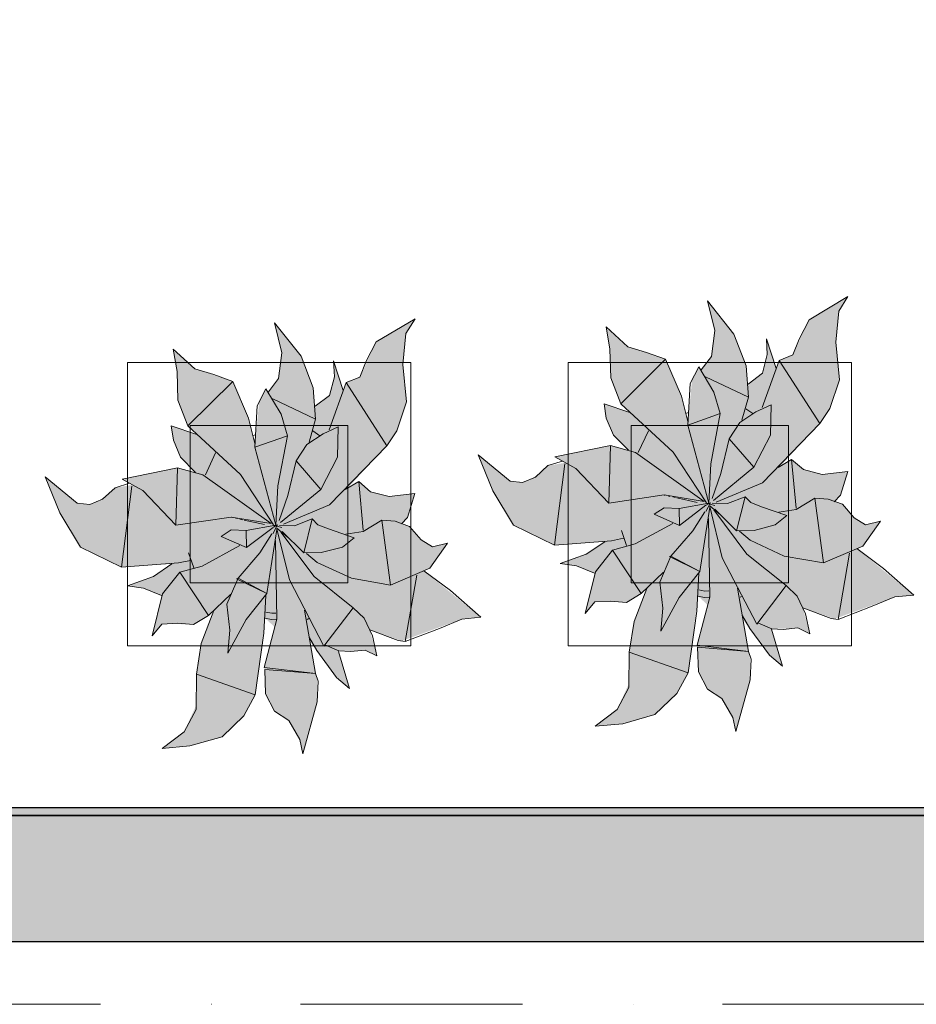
# Model space of a CAD drawing. Header units: millimetres. Extents: x -59761 to 112741, y -57975 to 46221.
# Tile 18 of 256: x 10842 to 12266, y -36000 to -34436. Entities that reach past the tile are written whole.
import ezdxf

# ---------------------------------------------------------------- set-up
doc = ezdxf.new("R2010")
doc.units = ezdxf.units.MM
doc.linetypes.add('Штриховая', pattern=[564.444447, 282.222223, -282.222223])
doc.linetypes.add('Штрихпунктирная', pattern=[670.277762, 352.777767, -176.388884, 0, -141.111112])
for name, color, linetype in [('Интерьер - Мебель', 7, 'Continuous'), ('Конструктив - ГКЛ', 7, 'Continuous'), ('Конструктив - Стены Внутр сущ.', 7, 'Continuous'), ('Элемент Модели - Зона', 7, 'Continuous'), ('Элемент Модели - Оси', 2, 'Continuous')]:
    doc.layers.add(name, color=color, linetype=linetype)

msp = doc.modelspace()

# ---------------------------------------------------------------- hatches: boundary and pattern name
at = {"layer": 'Интерьер - Мебель', "linetype": 'Continuous', "lineweight": 0}
for points in [[(11570.3, -35127.13), (11593.74, -35184.37), (11626.31, -35238.69), (11691.71, -35270.55), (11771.62, -35265.16), (11743.87, -35283.92), (11700.82, -35300.01), (11726.7, -35303.64), (11755.3, -35315.28), (11740.17, -35379.42), (11755.7, -35360.81), (11798.52, -35361.09), (11806.08, -35361.69), (11829.5, -35347.37), (11838.45, -35339.32), (11817.94, -35393.22), (11811.44, -35434.01), (11810.03, -35490.1), (11791.01, -35531.83), (11756.26, -35558.31), (11800.06, -35554.49), (11851.27, -35539.78), (11885.96, -35506.5), (11903.97, -35473.46), (11919.67, -35351.68), (11934.94, -35365.58), (11918.28, -35429.68), (11920.31, -35471.64), (11934.64, -35499.42), (11957.35, -35514.29), (11974.97, -35544.43), (11979.76, -35566.75), (12002.54, -35484.47), (12001.84, -35445.49), (11991.07, -35389.04), (12029.67, -35440.8), (12053.69, -35462.96), (12036.78, -35403.62), (12066.71, -35403.4), (12078.31, -35402.23), (12097.04, -35411.57), (12085.94, -35370.15), (12136.56, -35387.82), (12232.24, -35352.88), (12262.31, -35350.06), (12171.75, -35276.16), (12181.43, -35272.04), (12209.19, -35232.46), (12185.36, -35238.4), (12167.59, -35227.05), (12149.07, -35205.72), (12137.75, -35201.68), (12145.99, -35191.37), (12157.41, -35153.63), (12116.56, -35158.2), (12087.05, -35150.62), (12068.26, -35134.5), (12049.53, -35146.27), (12113.18, -35077.49), (12128.99, -35053.67), (12144.26, -35007.88), (12138.46, -34948.39), (12143.23, -34899.14), (12157.73, -34875.75), (12095.93, -34912.6), (12070.29, -34968.54), (12048.45, -34977.25), (12043.49, -34989.94), (12028.5, -34942.74), (12029.71, -34967.91), (12022.15, -34997.61), (11999.23, -35014.97), (11995.86, -34985.59), (11976.74, -34935.48), (11934.7, -34882.49), (11946.27, -34929.91), (11941.09, -34970.76), (11924.77, -34992.14), (11920.97, -34987.44), (11910.19, -35008.18), (11903.56, -35074.05), (11893.27, -35033.81), (11868.19, -34975.39), (11808.14, -34955.45), (11773.49, -34923.95), (11779.71, -34959.44), (11781.13, -35005.01), (11796.89, -35045.97), (11811.39, -35059.71), (11770.39, -35045.94), (11773.88, -35068.68), (11785.25, -35095.71), (11809.1, -35119.96), (11780.51, -35112.57), (11692.35, -35130.6), (11708.96, -35139.76), (11681.36, -35144.35), (11671.47, -35153.49), (11655.13, -35165.22), (11641.05, -35170.91), (11621.07, -35168.79)], [(10882.75, -35162.27), (10906.18, -35219.52), (10938.76, -35273.83), (11004.15, -35305.69), (11084.06, -35300.31), (11056.31, -35319.06), (11013.26, -35335.15), (11039.14, -35338.79), (11067.74, -35350.42), (11052.61, -35414.56), (11068.14, -35395.95), (11110.96, -35396.23), (11118.52, -35396.84), (11141.94, -35382.51), (11150.89, -35374.47), (11130.38, -35428.37), (11123.88, -35469.16), (11122.47, -35525.24), (11103.45, -35566.98), (11068.7, -35593.45), (11112.5, -35589.64), (11163.71, -35574.92), (11198.4, -35541.65), (11216.41, -35508.61), (11232.11, -35386.83), (11247.38, -35400.72), (11230.72, -35464.82), (11232.75, -35506.78), (11247.08, -35534.56), (11269.79, -35549.44), (11287.41, -35579.57), (11292.2, -35601.9), (11314.98, -35519.61), (11314.28, -35480.64), (11303.52, -35424.18), (11342.11, -35475.95), (11366.13, -35498.1), (11349.22, -35438.76), (11379.15, -35438.54), (11390.75, -35437.38), (11409.48, -35446.71), (11398.38, -35405.29), (11449, -35422.96), (11544.68, -35388.03), (11574.75, -35385.2), (11484.19, -35311.31), (11493.87, -35307.18), (11521.63, -35267.61), (11497.8, -35273.54), (11480.03, -35262.2), (11461.51, -35240.87), (11450.19, -35236.83), (11458.43, -35226.52), (11469.85, -35188.77), (11429, -35193.35), (11399.49, -35185.77), (11380.7, -35169.64), (11361.97, -35181.42), (11425.62, -35112.63), (11441.43, -35088.82), (11456.7, -35043.03), (11450.91, -34983.53), (11455.68, -34934.29), (11470.17, -34910.89), (11408.37, -34947.75), (11382.73, -35003.69), (11360.89, -35012.39), (11355.93, -35025.08), (11340.94, -34977.89), (11342.15, -35003.06), (11334.59, -35032.75), (11311.67, -35050.12), (11308.3, -35020.73), (11289.18, -34970.62), (11247.14, -34917.64), (11258.71, -34965.05), (11253.53, -35005.91), (11237.21, -35027.29), (11233.41, -35022.58), (11222.63, -35043.33), (11216, -35109.19), (11205.72, -35068.95), (11180.63, -35010.54), (11120.58, -34990.59), (11085.93, -34959.09), (11092.15, -34994.59), (11093.57, -35040.15), (11109.33, -35081.11), (11123.83, -35094.86), (11082.83, -35081.08), (11086.32, -35103.83), (11097.69, -35130.85), (11121.54, -35155.1), (11092.95, -35147.71), (11004.79, -35165.75), (11021.4, -35174.91), (10993.8, -35179.5), (10983.91, -35188.63), (10967.57, -35200.37), (10953.49, -35206.05), (10933.51, -35203.94)]]:
    msp.add_hatch(color=255, dxfattribs=at).paths.add_polyline_path(points)
at = {"layer": 'Конструктив - ГКЛ', "linetype": 'Continuous', "lineweight": 5}
msp.add_hatch(color=9, dxfattribs=at).paths.add_polyline_path([(-300, -35688), (-300, -35700), (22769.74, -35700), (22769.74, -35688)])
at = {"layer": 'Конструктив - Стены Внутр сущ.', "linetype": 'Continuous', "lineweight": 15}
msp.add_hatch(color=7, dxfattribs=at).paths.add_polyline_path([(9300, -35700), (9300, -35900), (17700, -35900), (17700, -35700)])

# ---------------------------------------------------------------- linework, layer by layer
at = {"layer": 'Интерьер - Мебель', "color": 7, "linetype": 'Continuous', "lineweight": 15}
for p, q in [((12095.93, -34912.6), (12157.73, -34875.75)), ((12095.93, -34912.6), (12157.73, -34875.75)), ((12143.23, -34899.14), (12157.73, -34875.75)), ((12143.23, -34899.14), (12157.73, -34875.75)), ((11934.7, -34882.49), (11946.27, -34929.91)), ((11934.7, -34882.49), (11976.74, -34935.48)), ((11934.7, -34882.49), (11946.27, -34929.91)), ((11934.7, -34882.49), (11976.74, -34935.48)), ((12138.46, -34948.39), (12143.23, -34899.14)), ((12138.46, -34948.39), (12143.23, -34899.14)), ((11247.14, -34917.64), (11258.71, -34965.05)), ((11247.14, -34917.64), (11289.18, -34970.62)), ((11247.14, -34917.64), (11258.71, -34965.05)), ((11247.14, -34917.64), (11289.18, -34970.62)), ((11408.37, -34947.75), (11470.17, -34910.89)), ((11408.37, -34947.75), (11470.17, -34910.89)), ((11455.67, -34934.29), (11470.17, -34910.89)), ((11455.67, -34934.29), (11470.17, -34910.89)), ((11773.49, -34923.95), (11779.71, -34959.44)), ((11773.49, -34923.95), (11808.14, -34955.45)), ((11773.49, -34923.95), (11779.71, -34959.44)), ((11773.49, -34923.95), (11808.14, -34955.45)), ((12080.19, -34943.21), (12095.93, -34912.6)), ((12080.19, -34943.21), (12095.93, -34912.6)), ((11450.91, -34983.53), (11455.67, -34934.29)), ((11450.91, -34983.53), (11455.67, -34934.29)), ((11941.09, -34970.76), (11946.27, -34929.91)), ((11941.09, -34970.76), (11946.27, -34929.91)), ((11976.74, -34935.48), (11995.86, -34985.59)), ((11976.74, -34935.48), (11995.86, -34985.59)), ((11392.63, -34978.36), (11408.37, -34947.75)), ((11392.63, -34978.36), (11408.37, -34947.75)), ((11808.14, -34955.45), (11837.99, -34964.62)), ((11808.14, -34955.45), (11837.99, -34964.62)), ((12028.5, -34942.74), (12029.71, -34967.91)), ((12028.5, -34942.74), (12043.49, -34989.94)), ((12028.5, -34942.74), (12029.71, -34967.91)), ((12028.5, -34942.74), (12043.49, -34989.94)), ((12070.29, -34968.54), (12080.19, -34943.21)), ((12070.29, -34968.54), (12080.19, -34943.21)), ((12138.46, -34948.39), (12144.26, -35007.88)), ((12138.46, -34948.39), (12144.26, -35007.88)), ((11085.93, -34959.1), (11092.15, -34994.59)), ((11085.93, -34959.1), (11120.58, -34990.59)), ((11085.93, -34959.1), (11092.15, -34994.59)), ((11085.93, -34959.1), (11120.58, -34990.59)), ((11253.53, -35005.91), (11258.71, -34965.05)), ((11253.53, -35005.91), (11258.71, -34965.05)), ((11289.18, -34970.62), (11308.3, -35020.73)), ((11289.18, -34970.62), (11308.3, -35020.73)), ((11779.71, -34959.44), (11781.13, -35005.01)), ((11779.71, -34959.44), (11781.13, -35005.01)), ((11837.99, -34964.62), (11868.19, -34975.39)), ((11837.99, -34964.62), (11868.19, -34975.39)), ((11924.77, -34992.14), (11941.09, -34970.76)), ((11924.77, -34992.14), (11941.09, -34970.76)), ((12022.15, -34997.61), (12029.71, -34967.91)), ((12022.15, -34997.61), (12029.71, -34967.91)), ((12048.45, -34977.25), (12070.29, -34968.54)), ((12048.45, -34977.25), (12070.29, -34968.54)), ((11013.27, -34980.56), (11013.27, -35430.56)), ((11463.27, -34980.56), (11013.27, -34980.56)), ((11340.94, -34977.89), (11342.16, -35003.06)), ((11340.94, -34977.89), (11355.93, -35025.08)), ((11340.94, -34977.89), (11342.16, -35003.06)), ((11340.94, -34977.89), (11355.93, -35025.08)), ((11382.73, -35003.69), (11392.63, -34978.36)), ((11382.73, -35003.69), (11392.63, -34978.36)), ((11450.91, -34983.53), (11456.7, -35043.03)), ((11450.91, -34983.53), (11456.7, -35043.03)), ((11463.27, -35430.56), (11463.27, -34980.56)), ((11713.27, -34980.56), (11713.27, -35430.56)), ((12163.27, -34980.56), (11713.27, -34980.56)), ((11796.89, -35045.97), (11868.19, -34975.39)), ((11796.89, -35045.97), (11868.19, -34975.39)), ((11868.19, -34975.39), (11893.27, -35033.81)), ((11868.19, -34975.39), (11893.27, -35033.81)), ((11907.15, -35014.02), (11920.97, -34987.44)), ((11907.15, -35014.02), (11920.97, -34987.44)), ((11920.97, -34987.44), (11944.9, -35027.48)), ((11920.97, -34987.44), (11944.9, -35027.48)), ((11995.86, -34985.59), (11999.61, -35035.51)), ((11995.86, -34985.59), (11999.61, -35035.51)), ((12021.6, -35052.22), (12048.45, -34977.25)), ((12021.6, -35052.22), (12048.45, -34977.25)), ((12048.45, -34977.25), (12113.18, -35077.49)), ((12048.45, -34977.25), (12113.18, -35077.49)), ((12163.27, -35430.56), (12163.27, -34980.56)), ((11092.15, -34994.59), (11093.57, -35040.15)), ((11092.15, -34994.59), (11093.57, -35040.15)), ((11120.58, -34990.59), (11150.43, -34999.76)), ((11120.58, -34990.59), (11150.43, -34999.76)), ((11150.43, -34999.76), (11180.63, -35010.54)), ((11150.43, -34999.76), (11180.63, -35010.54)), ((11334.59, -35032.75), (11342.16, -35003.06)), ((11334.59, -35032.75), (11342.16, -35003.06)), ((11931.71, -35003.21), (11999.61, -35035.51)), ((11931.71, -35003.21), (11999.61, -35035.51)), ((11999.23, -35014.97), (12022.15, -34997.61)), ((11999.23, -35014.97), (12022.15, -34997.61)), ((11109.33, -35081.11), (11180.63, -35010.54)), ((11109.33, -35081.11), (11180.63, -35010.54)), ((11180.63, -35010.54), (11205.71, -35068.95)), ((11180.63, -35010.54), (11205.71, -35068.95)), ((11237.21, -35027.29), (11253.53, -35005.91)), ((11237.21, -35027.29), (11253.53, -35005.91)), ((11334.04, -35087.37), (11360.89, -35012.39)), ((11334.04, -35087.37), (11360.89, -35012.39)), ((11360.89, -35012.39), (11382.73, -35003.69)), ((11360.89, -35012.39), (11382.73, -35003.69)), ((11360.89, -35012.39), (11425.62, -35112.63)), ((11360.89, -35012.39), (11425.62, -35112.63)), ((11781.13, -35005.01), (11796.89, -35045.97)), ((11781.13, -35005.01), (11796.89, -35045.97)), ((11903.2, -35080.05), (11907.15, -35014.02)), ((11903.2, -35080.05), (11907.15, -35014.02)), ((12128.99, -35053.67), (12144.26, -35007.88)), ((12128.99, -35053.67), (12144.26, -35007.88)), ((11219.59, -35049.17), (11233.41, -35022.58)), ((11219.59, -35049.17), (11233.41, -35022.58)), ((11233.41, -35022.58), (11257.34, -35062.63)), ((11233.41, -35022.58), (11257.34, -35062.63)), ((11308.3, -35020.73), (11312.05, -35070.65)), ((11308.3, -35020.73), (11312.05, -35070.65)), ((11311.67, -35050.12), (11334.59, -35032.75)), ((11311.67, -35050.12), (11334.59, -35032.75)), ((11893.27, -35033.81), (11903.55, -35074.02)), ((11893.27, -35033.81), (11903.55, -35074.02)), ((11944.9, -35027.48), (11955.04, -35061.73)), ((11944.9, -35027.48), (11955.04, -35061.73)), ((11093.57, -35040.15), (11109.33, -35081.11)), ((11093.57, -35040.15), (11109.33, -35081.11)), ((11215.64, -35115.19), (11219.59, -35049.17)), ((11215.64, -35115.19), (11219.59, -35049.17)), ((11244.15, -35038.36), (11312.05, -35070.65)), ((11244.15, -35038.36), (11312.05, -35070.65)), ((11441.43, -35088.82), (11456.7, -35043.03)), ((11441.43, -35088.82), (11456.7, -35043.03)), ((11770.39, -35045.94), (11773.88, -35068.68)), ((11770.39, -35045.94), (11811.39, -35059.71)), ((11770.39, -35045.94), (11773.88, -35068.68)), ((11770.39, -35045.94), (11811.39, -35059.71)), ((11796.89, -35045.97), (11880.38, -35123.15)), ((11796.89, -35045.97), (11880.38, -35123.15)), ((11989.43, -35072.15), (11999.61, -35035.51)), ((11989.43, -35072.15), (11999.61, -35035.51)), ((12011.6, -35058.93), (12035.7, -35047.79)), ((12011.6, -35058.93), (12035.7, -35047.79)), ((12034.85, -35095.78), (12035.7, -35047.79)), ((12034.85, -35095.78), (12035.7, -35047.79)), ((11257.34, -35062.63), (11267.48, -35096.87)), ((11257.34, -35062.63), (11267.48, -35096.87)), ((11899.96, -35061.44), (11904.32, -35060.04)), ((11899.96, -35061.44), (11904.32, -35060.04)), ((11903.2, -35080.05), (11955.04, -35061.73)), ((11903.2, -35080.05), (11955.04, -35061.73)), ((11940.09, -35141.5), (11955.04, -35061.73)), ((11940.09, -35141.5), (11955.04, -35061.73)), ((11985.92, -35075.68), (12011.6, -35058.93)), ((11985.92, -35075.68), (12011.6, -35058.93)), ((11995.56, -35053.86), (12006.72, -35061.6)), ((11995.56, -35053.86), (12006.72, -35061.6)), ((12113.19, -35077.49), (12128.99, -35053.67)), ((12113.19, -35077.49), (12128.99, -35053.67)), ((11082.83, -35081.08), (11086.32, -35103.83)), ((11082.83, -35081.08), (11123.83, -35094.86)), ((11082.83, -35081.08), (11086.32, -35103.83)), ((11082.83, -35081.08), (11123.83, -35094.86)), ((11109.33, -35081.11), (11192.82, -35158.3)), ((11109.33, -35081.11), (11192.82, -35158.3)), ((11113.27, -35080.56), (11113.27, -35330.56)), ((11363.27, -35080.56), (11113.27, -35080.56)), ((11205.71, -35068.95), (11215.99, -35109.17)), ((11205.71, -35068.95), (11215.99, -35109.17)), ((11301.87, -35107.3), (11312.05, -35070.65)), ((11301.87, -35107.3), (11312.05, -35070.65)), ((11363.27, -35330.56), (11363.27, -35080.56)), ((11773.88, -35068.68), (11785.25, -35095.71)), ((11773.88, -35068.68), (11785.25, -35095.71)), ((11813.27, -35080.56), (11813.27, -35330.56)), ((12063.27, -35080.56), (11813.27, -35080.56)), ((11903.2, -35080.05), (11936.82, -35203.9)), ((11903.2, -35080.05), (11936.82, -35203.9)), ((11969.15, -35101.51), (11985.92, -35075.68)), ((11969.15, -35101.51), (11985.92, -35075.68)), ((12021.83, -35171.53), (12113.19, -35077.49)), ((12021.83, -35171.53), (12113.19, -35077.49)), ((12063.27, -35330.56), (12063.27, -35080.56)), ((11212.4, -35096.59), (11216.76, -35095.19)), ((11212.4, -35096.59), (11216.76, -35095.19)), ((11215.64, -35115.19), (11267.48, -35096.87)), ((11215.64, -35115.19), (11267.48, -35096.87)), ((11252.53, -35176.65), (11267.48, -35096.87)), ((11252.53, -35176.65), (11267.48, -35096.87)), ((11298.36, -35110.83), (11324.04, -35094.07)), ((11298.36, -35110.83), (11324.04, -35094.07)), ((11308, -35089.01), (11319.16, -35096.74)), ((11308, -35089.01), (11319.16, -35096.74)), ((11324.04, -35094.07), (11348.14, -35082.94)), ((11324.04, -35094.07), (11348.14, -35082.94)), ((11347.29, -35130.93), (11348.14, -35082.94)), ((11347.29, -35130.93), (11348.14, -35082.94)), ((11425.63, -35112.63), (11441.43, -35088.82)), ((11425.63, -35112.63), (11441.43, -35088.82)), ((11785.25, -35095.71), (11809.1, -35119.96)), ((11785.25, -35095.71), (11809.1, -35119.96)), ((11824.76, -35123.64), (11840.72, -35088.87)), ((11824.76, -35123.64), (11840.72, -35088.87)), ((12008.18, -35146.94), (12034.85, -35095.78)), ((12008.18, -35146.94), (12034.85, -35095.78)), ((11086.32, -35103.83), (11097.69, -35130.85)), ((11086.32, -35103.83), (11097.69, -35130.85)), ((11281.59, -35136.65), (11298.36, -35110.83)), ((11281.59, -35136.65), (11298.36, -35110.83)), ((11334.27, -35206.68), (11425.63, -35112.63)), ((11334.27, -35206.68), (11425.63, -35112.63)), ((11692.35, -35130.6), (11780.51, -35112.57)), ((11692.35, -35130.6), (11780.51, -35112.57)), ((11777.77, -35203.76), (11780.5, -35112.57)), ((11777.77, -35203.76), (11780.5, -35112.57)), ((11780.51, -35112.57), (11820.52, -35123.6)), ((11780.51, -35112.57), (11820.52, -35123.6)), ((11955.93, -35156.87), (11969.15, -35101.51)), ((11955.93, -35156.87), (11969.15, -35101.51)), ((11969.15, -35101.51), (12008.18, -35146.94)), ((11969.15, -35101.51), (12008.18, -35146.94)), ((11137.2, -35158.79), (11153.16, -35124.01)), ((11137.2, -35158.79), (11153.16, -35124.01)), ((11215.64, -35115.19), (11249.26, -35239.04)), ((11215.64, -35115.19), (11249.26, -35239.04)), ((11570.3, -35127.13), (11593.74, -35184.37)), ((11570.3, -35127.13), (11621.07, -35168.79)), ((11570.3, -35127.13), (11593.74, -35184.37)), ((11570.3, -35127.13), (11621.07, -35168.79)), ((11820.52, -35123.6), (11929.21, -35201.23)), ((11820.52, -35123.6), (11929.21, -35201.23)), ((11880.38, -35123.15), (11933.14, -35203.22)), ((11880.38, -35123.15), (11933.14, -35203.22)), ((11097.69, -35130.85), (11121.54, -35155.1)), ((11097.69, -35130.85), (11121.54, -35155.1)), ((11268.37, -35192.02), (11281.59, -35136.65)), ((11268.37, -35192.02), (11281.59, -35136.65)), ((11281.59, -35136.65), (11320.62, -35182.08)), ((11281.59, -35136.65), (11320.62, -35182.08)), ((11320.62, -35182.08), (11347.29, -35130.93)), ((11320.62, -35182.08), (11347.29, -35130.93)), ((11681.36, -35144.35), (11704.15, -35137.05)), ((11681.36, -35144.35), (11704.15, -35137.05)), ((11691.71, -35270.55), (11708, -35141.55)), ((11691.71, -35270.55), (11708, -35141.55)), ((11692.35, -35130.6), (11725.57, -35148.93)), ((11692.35, -35130.6), (11725.57, -35148.93)), ((11936.82, -35203.9), (11940.09, -35141.5)), ((11936.82, -35203.9), (11940.09, -35141.5)), ((12046.9, -35147.12), (12068.26, -35134.5)), ((12046.9, -35147.12), (12068.26, -35134.5)), ((12048.66, -35143.48), (12049.52, -35146.27)), ((12048.66, -35143.48), (12049.52, -35146.27)), ((12068.26, -35134.5), (12075.53, -35211.69)), ((12068.26, -35134.5), (12087.05, -35150.62)), ((12068.26, -35134.5), (12075.53, -35211.69)), ((12068.26, -35134.5), (12087.05, -35150.62)), ((11004.79, -35165.75), (11092.95, -35147.71)), ((11004.79, -35165.75), (11092.95, -35147.71)), ((11090.21, -35238.91), (11092.94, -35147.71)), ((11090.21, -35238.91), (11092.94, -35147.71)), ((11092.95, -35147.71), (11132.96, -35158.74)), ((11092.95, -35147.71), (11132.96, -35158.74)), ((11132.96, -35158.74), (11241.65, -35236.37)), ((11132.96, -35158.74), (11241.65, -35236.37)), ((11192.82, -35158.3), (11245.58, -35238.36)), ((11192.82, -35158.3), (11245.58, -35238.36)), ((11661.58, -35162.62), (11681.36, -35144.35)), ((11661.58, -35162.62), (11681.36, -35144.35)), ((11725.57, -35148.93), (11777.77, -35203.76)), ((11725.57, -35148.93), (11777.77, -35203.76)), ((11941.91, -35196.4), (11955.93, -35156.87)), ((11941.91, -35196.4), (11955.93, -35156.87)), ((11944.01, -35199.67), (12008.18, -35146.94)), ((11944.01, -35199.67), (12008.18, -35146.94)), ((12087.05, -35150.62), (12116.56, -35158.2)), ((12087.05, -35150.62), (12116.56, -35158.2)), ((12116.56, -35158.2), (12157.41, -35153.63)), ((12116.56, -35158.2), (12157.41, -35153.63)), ((12145.99, -35191.37), (12157.41, -35153.63)), ((12145.99, -35191.37), (12157.41, -35153.63)), ((10882.75, -35162.27), (10906.18, -35219.52)), ((10882.75, -35162.27), (10933.51, -35203.94)), ((10882.75, -35162.27), (10906.18, -35219.52)), ((10882.75, -35162.27), (10933.51, -35203.94)), ((10993.8, -35179.5), (11016.59, -35172.19)), ((10993.8, -35179.5), (11016.59, -35172.19)), ((11004.79, -35165.75), (11038.01, -35184.07)), ((11004.79, -35165.75), (11038.01, -35184.07)), ((11359.34, -35182.26), (11380.7, -35169.64)), ((11359.34, -35182.26), (11380.7, -35169.64)), ((11380.7, -35169.64), (11387.97, -35246.84)), ((11380.7, -35169.64), (11399.49, -35185.77)), ((11380.7, -35169.64), (11387.97, -35246.84)), ((11380.7, -35169.64), (11399.49, -35185.77)), ((11621.07, -35168.79), (11641.05, -35170.91)), ((11621.07, -35168.79), (11641.05, -35170.91)), ((11641.05, -35170.91), (11661.58, -35162.62)), ((11641.05, -35170.91), (11661.58, -35162.62)), ((11948.69, -35202.37), (12021.83, -35171.53)), ((11948.69, -35202.37), (12021.83, -35171.53)), ((10974.02, -35197.77), (10993.8, -35179.5)), ((10974.02, -35197.77), (10993.8, -35179.5)), ((11004.15, -35305.69), (11020.44, -35176.7)), ((11004.15, -35305.69), (11020.44, -35176.7)), ((11038.01, -35184.07), (11090.21, -35238.91)), ((11038.01, -35184.07), (11090.21, -35238.91)), ((11249.26, -35239.04), (11252.53, -35176.65)), ((11249.26, -35239.04), (11252.53, -35176.65)), ((11256.45, -35234.81), (11320.62, -35182.08)), ((11256.45, -35234.81), (11320.62, -35182.08)), ((11361.1, -35178.62), (11361.97, -35181.42)), ((11361.1, -35178.62), (11361.97, -35181.42)), ((11399.49, -35185.77), (11429, -35193.35)), ((11399.49, -35185.77), (11429, -35193.35)), ((11429, -35193.35), (11469.85, -35188.77)), ((11429, -35193.35), (11469.85, -35188.77)), ((11458.43, -35226.52), (11469.85, -35188.77)), ((11458.43, -35226.52), (11469.85, -35188.77)), ((11593.74, -35184.37), (11626.31, -35238.69)), ((11593.74, -35184.37), (11626.31, -35238.69)), ((11777.77, -35203.76), (11865.64, -35190.93)), ((11777.77, -35203.76), (11865.64, -35190.93)), ((11865.64, -35190.93), (11929.21, -35201.23)), ((11865.64, -35190.93), (11929.21, -35201.23)), ((10933.51, -35203.94), (10953.49, -35206.05)), ((10933.51, -35203.94), (10953.49, -35206.05)), ((10953.49, -35206.05), (10974.02, -35197.77)), ((10953.49, -35206.05), (10974.02, -35197.77)), ((11254.35, -35231.55), (11268.37, -35192.02)), ((11254.35, -35231.55), (11268.37, -35192.02)), ((11261.13, -35237.52), (11334.27, -35206.68)), ((11261.13, -35237.52), (11334.27, -35206.68)), ((11866.08, -35191.2), (11867.2, -35191.45)), ((11866.08, -35191.2), (11867.2, -35191.45)), ((11872.78, -35192.66), (11875.01, -35193.15)), ((11872.78, -35192.66), (11875.01, -35193.15)), ((11879.47, -35194.12), (11883.94, -35195.09)), ((11879.47, -35194.12), (11883.94, -35195.09)), ((11886.17, -35195.59), (11918.49, -35202.63)), ((11886.17, -35195.59), (11918.49, -35202.63)), ((11889.73, -35212.18), (11936.82, -35203.9)), ((11889.73, -35212.18), (11936.82, -35203.9)), ((11931.95, -35217.34), (11939.41, -35203.45)), ((11931.95, -35217.34), (11939.41, -35203.45)), ((11932.8, -35207.05), (11939.41, -35203.45)), ((11932.8, -35207.05), (11939.41, -35203.45)), ((11933.95, -35204.4), (11936.21, -35204.95)), ((11933.95, -35204.4), (11936.21, -35204.95)), ((11935.68, -35204.76), (11936.82, -35203.9)), ((11935.68, -35204.76), (11936.82, -35203.9)), ((11938.47, -35205.5), (11946.39, -35207.41)), ((11938.47, -35205.5), (11946.39, -35207.41)), ((11942.24, -35204.05), (11966.2, -35204.7)), ((11942.24, -35204.05), (11966.2, -35204.7)), ((11966.2, -35204.7), (11994.56, -35193.91)), ((11966.2, -35204.7), (11994.56, -35193.91)), ((11981, -35247.68), (11994.56, -35193.91)), ((11981, -35247.68), (11994.56, -35193.91)), ((11994.56, -35193.91), (12003.48, -35202.98)), ((11994.56, -35193.91), (12003.48, -35202.98)), ((12003.48, -35202.98), (12020.22, -35209.54)), ((12003.48, -35202.98), (12020.22, -35209.54)), ((12075.55, -35213.96), (12105.14, -35195.95)), ((12075.55, -35213.96), (12105.14, -35195.95)), ((12105.14, -35195.95), (12118.88, -35298.91)), ((12105.14, -35195.95), (12126.42, -35197.65)), ((12105.14, -35195.95), (12118.88, -35298.91)), ((12105.14, -35195.95), (12126.42, -35197.65)), ((12126.42, -35197.65), (12149.07, -35205.72)), ((12126.42, -35197.65), (12149.07, -35205.72)), ((12136.06, -35201.62), (12145.99, -35191.37)), ((12136.06, -35201.62), (12145.99, -35191.37)), ((12149.07, -35205.72), (12167.59, -35227.05)), ((12149.07, -35205.72), (12167.59, -35227.05)), ((10906.18, -35219.52), (10938.75, -35273.83)), ((10906.18, -35219.52), (10938.75, -35273.83)), ((11849.91, -35221.54), (11865.84, -35211.32)), ((11849.91, -35221.54), (11865.84, -35211.32)), ((11849.91, -35221.54), (11889.98, -35239.37)), ((11849.91, -35221.54), (11889.98, -35239.37)), ((11865.84, -35211.32), (11889.73, -35212.18)), ((11865.84, -35211.32), (11889.73, -35212.18)), ((11889.73, -35212.18), (11889.98, -35239.37)), ((11889.73, -35212.18), (11889.98, -35239.37)), ((11889.98, -35239.37), (11932.26, -35207.35)), ((11889.98, -35239.37), (11932.26, -35207.35)), ((11911.33, -35247.86), (11930.52, -35217.5)), ((11911.33, -35247.86), (11930.52, -35217.5)), ((11922.41, -35312.47), (11938.32, -35210.44)), ((11922.41, -35312.47), (11938.32, -35210.44)), ((11938.19, -35209.49), (11958.18, -35290.78)), ((11938.19, -35209.49), (11958.18, -35290.78)), ((11938.47, -35208.27), (11955.37, -35222.73)), ((11938.47, -35208.27), (11955.37, -35222.73)), ((11944.87, -35214.69), (11997.38, -35285.03)), ((11944.87, -35214.69), (11997.38, -35285.03)), ((11946.57, -35213.57), (11981, -35247.68)), ((11946.57, -35213.57), (11981, -35247.68)), ((12020.22, -35209.54), (12060.92, -35223.76)), ((12020.22, -35209.54), (12060.92, -35223.76)), ((12048.02, -35218.25), (12075.55, -35213.96)), ((12048.02, -35218.25), (12075.55, -35213.96)), ((11090.21, -35238.91), (11178.08, -35226.07)), ((11090.21, -35238.91), (11178.08, -35226.07)), ((11178.08, -35226.07), (11241.65, -35236.37)), ((11178.08, -35226.07), (11241.65, -35236.37)), ((11178.52, -35226.35), (11179.64, -35226.59)), ((11178.52, -35226.35), (11179.64, -35226.59)), ((11185.22, -35227.81), (11187.45, -35228.3)), ((11185.22, -35227.81), (11187.45, -35228.3)), ((11191.92, -35229.27), (11196.38, -35230.24)), ((11191.92, -35229.27), (11196.38, -35230.24)), ((11198.61, -35230.73), (11230.93, -35237.78)), ((11198.61, -35230.73), (11230.93, -35237.78)), ((11278.64, -35239.85), (11307, -35229.05)), ((11278.64, -35239.85), (11307, -35229.05)), ((11293.44, -35282.82), (11307, -35229.05)), ((11293.44, -35282.82), (11307, -35229.05)), ((11307, -35229.05), (11315.92, -35238.12)), ((11307, -35229.05), (11315.92, -35238.12)), ((11387.99, -35249.1), (11417.59, -35231.09)), ((11387.99, -35249.1), (11417.59, -35231.09)), ((11417.59, -35231.09), (11431.32, -35334.05)), ((11417.59, -35231.09), (11438.87, -35232.79)), ((11417.59, -35231.09), (11431.32, -35334.05)), ((11417.59, -35231.09), (11438.87, -35232.79)), ((11438.87, -35232.79), (11461.51, -35240.87)), ((11438.87, -35232.79), (11461.51, -35240.87)), ((11448.5, -35236.76), (11458.43, -35226.52)), ((11448.5, -35236.76), (11458.43, -35226.52)), ((11819.6, -35268.75), (11879.47, -35236.11)), ((11819.6, -35268.75), (11879.47, -35236.11)), ((11936.02, -35228.28), (11938.15, -35353.22)), ((11936.02, -35228.28), (11938.15, -35353.22)), ((12042.3, -35238.61), (12060.92, -35223.76)), ((12042.3, -35238.61), (12060.92, -35223.76)), ((12167.59, -35227.05), (12185.36, -35238.4)), ((12167.59, -35227.05), (12185.36, -35238.4)), ((12181.43, -35272.04), (12209.19, -35232.46)), ((12181.43, -35272.04), (12209.19, -35232.46)), ((12185.36, -35238.4), (12209.19, -35232.46)), ((12185.36, -35238.4), (12209.19, -35232.46)), ((11162.35, -35256.68), (11178.28, -35246.46)), ((11162.35, -35256.68), (11178.28, -35246.46)), ((11178.28, -35246.46), (11202.17, -35247.33)), ((11178.28, -35246.46), (11202.17, -35247.33)), ((11202.17, -35247.33), (11249.26, -35239.04)), ((11202.17, -35247.33), (11249.26, -35239.04)), ((11202.17, -35247.33), (11202.42, -35274.51)), ((11202.17, -35247.33), (11202.42, -35274.51)), ((11202.42, -35274.51), (11244.7, -35242.5)), ((11202.42, -35274.51), (11244.7, -35242.5)), ((11223.77, -35283), (11242.96, -35252.65)), ((11223.77, -35283), (11242.96, -35252.65)), ((11234.85, -35347.62), (11250.76, -35245.59)), ((11234.85, -35347.62), (11250.76, -35245.59)), ((11244.39, -35252.49), (11251.85, -35238.6)), ((11244.39, -35252.49), (11251.85, -35238.6)), ((11245.25, -35242.19), (11251.85, -35238.6)), ((11245.25, -35242.19), (11251.85, -35238.6)), ((11246.39, -35239.55), (11248.65, -35240.1)), ((11246.39, -35239.55), (11248.65, -35240.1)), ((11248.12, -35239.91), (11249.26, -35239.04)), ((11248.12, -35239.91), (11249.26, -35239.04)), ((11250.63, -35244.64), (11270.62, -35325.92)), ((11250.63, -35244.64), (11270.62, -35325.92)), ((11250.91, -35240.64), (11258.83, -35242.56)), ((11250.91, -35240.64), (11258.83, -35242.56)), ((11250.91, -35243.42), (11267.81, -35257.88)), ((11250.91, -35243.42), (11267.81, -35257.88)), ((11254.68, -35239.19), (11278.64, -35239.85)), ((11254.68, -35239.19), (11278.64, -35239.85)), ((11257.31, -35249.83), (11309.82, -35320.17)), ((11257.31, -35249.83), (11309.82, -35320.17)), ((11259.01, -35248.71), (11293.44, -35282.82)), ((11259.01, -35248.71), (11293.44, -35282.82)), ((11315.92, -35238.12), (11332.66, -35244.69)), ((11315.92, -35238.12), (11332.66, -35244.69)), ((11332.66, -35244.69), (11373.36, -35258.9)), ((11332.66, -35244.69), (11373.36, -35258.9)), ((11360.46, -35253.39), (11387.99, -35249.1)), ((11360.46, -35253.39), (11387.99, -35249.1)), ((11461.51, -35240.87), (11480.03, -35262.2)), ((11461.51, -35240.87), (11480.03, -35262.2)), ((11626.31, -35238.69), (11691.71, -35270.55)), ((11626.31, -35238.69), (11691.71, -35270.55)), ((11798.01, -35247.52), (11806.22, -35271.37)), ((11798.01, -35247.52), (11806.22, -35271.37)), ((11876.7, -35287.93), (11911.33, -35247.86)), ((11876.7, -35287.93), (11911.33, -35247.86)), ((11981, -35247.68), (12008.8, -35247.28)), ((11981, -35247.68), (12008.8, -35247.28)), ((11985.51, -35248.52), (12002.41, -35262.97)), ((11985.51, -35248.52), (12002.41, -35262.97)), ((12008.8, -35247.28), (12042.3, -35238.61)), ((12008.8, -35247.28), (12042.3, -35238.61)), ((11162.35, -35256.68), (11202.42, -35274.51)), ((11162.35, -35256.68), (11202.42, -35274.51)), ((11248.46, -35263.43), (11250.59, -35388.36)), ((11248.46, -35263.43), (11250.59, -35388.36)), ((11354.74, -35273.75), (11373.36, -35258.9)), ((11354.74, -35273.75), (11373.36, -35258.9)), ((11480.03, -35262.2), (11497.8, -35273.54)), ((11480.03, -35262.2), (11497.8, -35273.54)), ((11493.87, -35307.18), (11521.63, -35267.61)), ((11493.87, -35307.18), (11521.63, -35267.61)), ((11497.8, -35273.54), (11521.63, -35267.61)), ((11497.8, -35273.54), (11521.63, -35267.61)), ((11691.71, -35270.55), (11782.26, -35263.67)), ((11691.71, -35270.55), (11782.26, -35263.67)), ((11742.23, -35285.03), (11771.62, -35265.16)), ((11742.23, -35285.03), (11771.62, -35265.16)), ((11782.26, -35263.67), (11801.3, -35259.75)), ((11782.26, -35263.67), (11801.3, -35259.75)), ((11784.03, -35278.44), (11819.6, -35268.75)), ((11784.03, -35278.44), (11819.6, -35268.75)), ((12002.41, -35262.97), (12056.62, -35288.19)), ((12002.41, -35262.97), (12056.62, -35288.19)), ((10938.75, -35273.83), (11004.15, -35305.69)), ((10938.75, -35273.83), (11004.15, -35305.69)), ((11110.45, -35282.67), (11118.67, -35306.51)), ((11110.45, -35282.67), (11118.67, -35306.51)), ((11132.04, -35303.89), (11191.92, -35271.26)), ((11132.04, -35303.89), (11191.92, -35271.26)), ((11189.14, -35323.07), (11223.77, -35283)), ((11189.14, -35323.07), (11223.77, -35283)), ((11293.44, -35282.82), (11321.24, -35282.43)), ((11293.44, -35282.82), (11321.24, -35282.43)), ((11297.95, -35283.66), (11314.85, -35298.11)), ((11297.95, -35283.66), (11314.85, -35298.11)), ((11321.24, -35282.43), (11354.74, -35273.75)), ((11321.24, -35282.43), (11354.74, -35273.75)), ((11756.56, -35312.82), (11784.03, -35278.44)), ((11756.56, -35312.82), (11784.03, -35278.44)), ((11784.03, -35278.44), (11829.5, -35347.37)), ((11784.03, -35278.44), (11829.5, -35347.37)), ((12118.88, -35298.91), (12181.43, -35272.04)), ((12118.88, -35298.91), (12181.43, -35272.04)), ((12142.29, -35388.54), (12160.4, -35283.21)), ((12142.29, -35388.54), (12160.4, -35283.21)), ((12171.75, -35276.16), (12214.15, -35307.56)), ((12171.75, -35276.16), (12214.15, -35307.56)), ((11004.15, -35305.69), (11094.7, -35298.82)), ((11004.15, -35305.69), (11094.7, -35298.82)), ((11054.67, -35320.17), (11084.06, -35300.31)), ((11054.67, -35320.17), (11084.06, -35300.31)), ((11094.7, -35298.82), (11113.74, -35294.89)), ((11094.7, -35298.82), (11113.74, -35294.89)), ((11314.85, -35298.11), (11369.06, -35323.34)), ((11314.85, -35298.11), (11369.06, -35323.34)), ((11700.82, -35300.01), (11742.23, -35285.03)), ((11700.82, -35300.01), (11742.23, -35285.03)), ((11700.82, -35300.01), (11726.7, -35303.64)), ((11700.82, -35300.01), (11726.7, -35303.64)), ((11859.1, -35329.36), (11876.7, -35287.93)), ((11859.1, -35329.36), (11876.7, -35287.93)), ((11874.09, -35288.77), (11876.7, -35287.93)), ((11874.09, -35288.77), (11876.7, -35287.93)), ((11874.09, -35288.77), (11922.41, -35312.47)), ((11874.09, -35288.77), (11922.41, -35312.47)), ((11876.7, -35287.93), (11922.41, -35312.47)), ((11876.7, -35287.93), (11922.41, -35312.47)), ((11958.18, -35290.78), (12012.82, -35395.96)), ((11958.18, -35290.78), (12012.82, -35395.96)), ((11997.38, -35285.03), (12059.68, -35334.93)), ((11997.38, -35285.03), (12059.68, -35334.93)), ((12056.62, -35288.19), (12118.88, -35298.91)), ((12056.62, -35288.19), (12118.88, -35298.91)), ((11069, -35347.96), (11096.47, -35313.59)), ((11069, -35347.96), (11096.47, -35313.59)), ((11096.47, -35313.59), (11132.04, -35303.89)), ((11096.47, -35313.59), (11132.04, -35303.89)), ((11096.47, -35313.59), (11141.94, -35382.51)), ((11096.47, -35313.59), (11141.94, -35382.51)), ((11431.32, -35334.05), (11493.87, -35307.18)), ((11431.32, -35334.05), (11493.87, -35307.18)), ((11484.19, -35311.31), (11526.59, -35342.7)), ((11484.19, -35311.31), (11526.59, -35342.7)), ((11726.7, -35303.64), (11755.3, -35315.28)), ((11726.7, -35303.64), (11755.3, -35315.28)), ((11740.17, -35379.42), (11756.56, -35312.82)), ((11740.17, -35379.42), (11756.56, -35312.82)), ((11829.5, -35347.37), (11864.96, -35313.49)), ((11829.5, -35347.37), (11864.96, -35313.49)), ((11889.43, -35353.72), (11922.41, -35312.47)), ((11889.43, -35353.72), (11922.41, -35312.47)), ((11917.76, -35375.31), (11920.97, -35315.3)), ((11917.76, -35375.31), (11920.97, -35315.3)), ((12214.15, -35307.56), (12262.31, -35350.06)), ((12214.15, -35307.56), (12262.31, -35350.06)), ((11013.26, -35335.15), (11054.67, -35320.17)), ((11013.26, -35335.15), (11054.67, -35320.17)), ((11113.27, -35330.56), (11363.27, -35330.56)), ((11171.54, -35364.5), (11189.14, -35323.07)), ((11171.54, -35364.5), (11189.14, -35323.07)), ((11186.53, -35323.91), (11189.14, -35323.07)), ((11186.53, -35323.91), (11189.14, -35323.07)), ((11186.53, -35323.91), (11234.85, -35347.62)), ((11186.53, -35323.91), (11234.85, -35347.62)), ((11189.14, -35323.07), (11234.85, -35347.62)), ((11189.14, -35323.07), (11234.85, -35347.62)), ((11270.62, -35325.92), (11325.26, -35431.11)), ((11270.62, -35325.92), (11325.26, -35431.11)), ((11309.82, -35320.17), (11372.12, -35370.07)), ((11309.82, -35320.17), (11372.12, -35370.07)), ((11369.06, -35323.34), (11431.32, -35334.05)), ((11369.06, -35323.34), (11431.32, -35334.05)), ((11454.73, -35423.68), (11472.84, -35318.35)), ((11454.73, -35423.68), (11472.84, -35318.35)), ((11813.27, -35330.56), (12063.27, -35330.56)), ((11859.1, -35329.36), (11863.74, -35370.48)), ((11859.1, -35329.36), (11863.74, -35370.48)), ((11013.26, -35335.15), (11039.14, -35338.79)), ((11013.26, -35335.15), (11039.14, -35338.79)), ((11039.14, -35338.79), (11067.74, -35350.42)), ((11039.14, -35338.79), (11067.74, -35350.42)), ((11526.59, -35342.7), (11574.75, -35385.2)), ((11526.59, -35342.7), (11574.75, -35385.2)), ((11806.08, -35361.69), (11829.5, -35347.37)), ((11806.08, -35361.69), (11829.5, -35347.37)), ((11818.15, -35391.91), (11838.45, -35339.32)), ((11818.15, -35391.91), (11838.45, -35339.32)), ((11920.94, -35341.81), (11930.21, -35343.67)), ((11920.94, -35341.81), (11930.21, -35343.67)), ((11930.21, -35343.67), (11936.75, -35343.29)), ((11930.21, -35343.67), (11936.75, -35343.29)), ((11982.33, -35338.75), (11999.82, -35439.33)), ((11982.33, -35338.75), (11999.82, -35439.33)), ((12012.82, -35395.96), (12059.68, -35334.93)), ((12012.82, -35395.96), (12059.68, -35334.93)), ((12059.68, -35334.93), (12077.17, -35351.47)), ((12059.68, -35334.93), (12077.17, -35351.47)), ((11052.61, -35414.56), (11069, -35347.96)), ((11052.61, -35414.56), (11069, -35347.96)), ((11141.94, -35382.51), (11177.4, -35348.63)), ((11141.94, -35382.51), (11177.4, -35348.63)), ((11201.87, -35388.87), (11234.85, -35347.62)), ((11201.87, -35388.87), (11234.85, -35347.62)), ((11230.2, -35410.46), (11233.41, -35350.45)), ((11230.2, -35410.46), (11233.41, -35350.45)), ((11740.17, -35379.42), (11755.7, -35360.81)), ((11740.17, -35379.42), (11755.7, -35360.81)), ((11755.7, -35360.81), (11780.55, -35359.65)), ((11755.7, -35360.81), (11780.55, -35359.65)), ((11780.55, -35359.65), (11806.08, -35361.69)), ((11780.55, -35359.65), (11806.08, -35361.69)), ((11860.49, -35407.31), (11889.43, -35353.72)), ((11860.49, -35407.31), (11889.43, -35353.72)), ((11918.28, -35429.68), (11938.15, -35353.22)), ((11918.28, -35429.68), (11938.15, -35353.22)), ((11919.67, -35351.68), (11929.74, -35353.7)), ((11919.67, -35351.68), (11929.74, -35353.7)), ((11929.74, -35353.7), (11937.54, -35353.25)), ((11929.74, -35353.7), (11937.54, -35353.25)), ((11986.64, -35353.45), (11988.9, -35351.96)), ((11986.64, -35353.45), (11988.9, -35351.96)), ((12077.17, -35351.47), (12090.2, -35379.68)), ((12077.17, -35351.47), (12090.2, -35379.68)), ((12196.4, -35367.78), (12232.24, -35352.88)), ((12196.4, -35367.78), (12232.24, -35352.88)), ((12232.24, -35352.88), (12262.31, -35350.06)), ((12232.24, -35352.88), (12262.31, -35350.06)), ((11130.59, -35427.06), (11150.89, -35374.47)), ((11130.59, -35427.06), (11150.89, -35374.47)), ((11171.54, -35364.5), (11176.18, -35405.62)), ((11171.54, -35364.5), (11176.18, -35405.62)), ((11233.38, -35376.95), (11242.65, -35378.81)), ((11233.38, -35376.95), (11242.65, -35378.81)), ((11242.65, -35378.81), (11249.19, -35378.44)), ((11242.65, -35378.81), (11249.19, -35378.44)), ((11294.77, -35373.89), (11312.26, -35474.47)), ((11294.77, -35373.89), (11312.26, -35474.47)), ((11325.26, -35431.11), (11372.12, -35370.07)), ((11325.26, -35431.11), (11372.12, -35370.07)), ((11372.12, -35370.07), (11389.61, -35386.62)), ((11372.12, -35370.07), (11389.61, -35386.62)), ((11860.49, -35407.31), (11863.74, -35370.48)), ((11860.49, -35407.31), (11863.74, -35370.48)), ((11903.97, -35473.46), (11917.76, -35375.31)), ((11903.97, -35473.46), (11917.76, -35375.31)), ((12085.94, -35370.15), (12130.83, -35387.1)), ((12085.94, -35370.15), (12130.83, -35387.1)), ((12142.29, -35388.54), (12196.4, -35367.78)), ((12142.29, -35388.54), (12196.4, -35367.78)), ((11118.52, -35396.84), (11141.94, -35382.51)), ((11118.52, -35396.84), (11141.94, -35382.51)), ((11172.93, -35442.45), (11201.87, -35388.87)), ((11172.93, -35442.45), (11201.87, -35388.87)), ((11230.72, -35464.82), (11250.59, -35388.36)), ((11230.72, -35464.82), (11250.59, -35388.36)), ((11232.11, -35386.83), (11242.18, -35388.84)), ((11232.11, -35386.83), (11242.18, -35388.84)), ((11242.18, -35388.84), (11249.98, -35388.4)), ((11242.18, -35388.84), (11249.98, -35388.4)), ((11299.08, -35388.59), (11301.34, -35387.11)), ((11299.08, -35388.59), (11301.34, -35387.11)), ((11389.61, -35386.62), (11402.64, -35414.82)), ((11389.61, -35386.62), (11402.64, -35414.82)), ((11508.84, -35402.93), (11544.68, -35388.03)), ((11508.84, -35402.93), (11544.68, -35388.03)), ((11544.68, -35388.03), (11574.75, -35385.2)), ((11544.68, -35388.03), (11574.75, -35385.2)), ((11810.43, -35440.4), (11818.15, -35391.91)), ((11810.43, -35440.4), (11818.15, -35391.91)), ((11990.39, -35382.93), (12001.77, -35402.91)), ((11990.39, -35382.93), (12001.77, -35402.91)), ((12014.39, -35393.93), (12036.78, -35403.62)), ((12014.39, -35393.93), (12036.78, -35403.62)), ((12090.2, -35379.68), (12097.04, -35411.57)), ((12090.2, -35379.68), (12097.04, -35411.57)), ((12130.83, -35387.1), (12142.29, -35388.54)), ((12130.83, -35387.1), (12142.29, -35388.54)), ((11052.61, -35414.56), (11068.14, -35395.95)), ((11052.61, -35414.56), (11068.14, -35395.95)), ((11068.14, -35395.95), (11092.99, -35394.8)), ((11068.14, -35395.95), (11092.99, -35394.8)), ((11092.99, -35394.8), (11118.52, -35396.84)), ((11092.99, -35394.8), (11118.52, -35396.84)), ((11172.93, -35442.45), (11176.18, -35405.62)), ((11172.93, -35442.45), (11176.18, -35405.62)), ((11398.38, -35405.29), (11443.27, -35422.24)), ((11398.38, -35405.29), (11443.27, -35422.24)), ((11454.73, -35423.68), (11508.84, -35402.93)), ((11454.73, -35423.68), (11508.84, -35402.93)), ((12001.77, -35402.91), (12033.25, -35445.65)), ((12001.77, -35402.91), (12033.25, -35445.65)), ((12036.14, -35404.29), (12053.69, -35462.96)), ((12036.14, -35404.29), (12053.69, -35462.96)), ((12036.78, -35403.62), (12055.1, -35404.56)), ((12036.78, -35403.62), (12055.1, -35404.56)), ((12055.1, -35404.56), (12078.31, -35402.23)), ((12055.1, -35404.56), (12078.31, -35402.23)), ((12078.31, -35402.23), (12097.04, -35411.57)), ((12078.31, -35402.23), (12097.04, -35411.57)), ((11216.41, -35508.61), (11230.2, -35410.46)), ((11216.41, -35508.61), (11230.2, -35410.46)), ((11302.83, -35418.07), (11314.21, -35438.06)), ((11302.83, -35418.07), (11314.21, -35438.06)), ((11402.64, -35414.82), (11409.48, -35446.71)), ((11402.64, -35414.82), (11409.48, -35446.71)), ((11443.27, -35422.24), (11454.73, -35423.68)), ((11443.27, -35422.24), (11454.73, -35423.68)), ((11013.27, -35430.56), (11463.27, -35430.56)), ((11122.87, -35475.54), (11130.59, -35427.06)), ((11122.87, -35475.54), (11130.59, -35427.06)), ((11314.21, -35438.06), (11345.69, -35480.8)), ((11314.21, -35438.06), (11345.69, -35480.8)), ((11326.83, -35429.07), (11349.22, -35438.76)), ((11326.83, -35429.07), (11349.22, -35438.76)), ((11348.58, -35439.43), (11366.13, -35498.1)), ((11348.58, -35439.43), (11366.13, -35498.1)), ((11349.22, -35438.76), (11367.54, -35439.71)), ((11349.22, -35438.76), (11367.54, -35439.71)), ((11367.54, -35439.71), (11390.75, -35437.38)), ((11367.54, -35439.71), (11390.75, -35437.38)), ((11390.75, -35437.38), (11409.48, -35446.71)), ((11390.75, -35437.38), (11409.48, -35446.71)), ((11713.27, -35430.56), (12163.27, -35430.56)), ((11809.98, -35496.78), (11810.43, -35440.4)), ((11809.98, -35496.78), (11810.43, -35440.4)), ((11810.43, -35440.4), (11903.97, -35473.46)), ((11810.43, -35440.4), (11903.97, -35473.46)), ((11918.28, -35429.68), (11995.42, -35438.8)), ((11918.28, -35429.68), (11995.42, -35438.8)), ((11918.96, -35432.87), (11920.31, -35471.63)), ((11918.96, -35432.87), (11999.82, -35439.33)), ((11918.96, -35432.87), (11920.31, -35471.63)), ((11918.96, -35432.87), (11999.82, -35439.33)), ((11999.82, -35439.33), (12003.86, -35451.66)), ((11999.82, -35439.33), (12003.86, -35451.66)), ((12002.54, -35484.47), (12003.86, -35451.66)), ((12002.54, -35484.47), (12003.86, -35451.66)), ((12033.25, -35445.65), (12053.69, -35462.96)), ((12033.25, -35445.65), (12053.69, -35462.96)), ((11230.72, -35464.82), (11307.86, -35473.95)), ((11230.72, -35464.82), (11307.86, -35473.95)), ((11231.4, -35468.01), (11232.75, -35506.78)), ((11231.4, -35468.01), (11312.26, -35474.47)), ((11231.4, -35468.01), (11232.75, -35506.78)), ((11231.4, -35468.01), (11312.26, -35474.47)), ((11920.31, -35471.63), (11934.64, -35499.42)), ((11920.31, -35471.63), (11934.64, -35499.42)), ((11122.42, -35531.92), (11122.87, -35475.54)), ((11122.42, -35531.92), (11122.87, -35475.54)), ((11122.87, -35475.54), (11216.41, -35508.61)), ((11122.87, -35475.54), (11216.41, -35508.61)), ((11312.26, -35474.47), (11316.3, -35486.81)), ((11312.26, -35474.47), (11316.3, -35486.81)), ((11314.98, -35519.61), (11316.3, -35486.81)), ((11314.98, -35519.61), (11316.3, -35486.81)), ((11345.69, -35480.8), (11366.13, -35498.1)), ((11345.69, -35480.8), (11366.13, -35498.1)), ((11885.96, -35506.5), (11903.97, -35473.46)), ((11885.96, -35506.5), (11903.97, -35473.46)), ((11979.76, -35566.75), (12002.54, -35484.47)), ((11979.76, -35566.75), (12002.54, -35484.47)), ((11791.01, -35531.83), (11809.98, -35496.78)), ((11791.01, -35531.83), (11809.98, -35496.78)), ((11934.64, -35499.42), (11957.35, -35514.29)), ((11934.64, -35499.42), (11957.35, -35514.29)), ((11198.4, -35541.65), (11216.41, -35508.61)), ((11198.4, -35541.65), (11216.41, -35508.61)), ((11232.75, -35506.78), (11247.08, -35534.56)), ((11232.75, -35506.78), (11247.08, -35534.56)), ((11851.27, -35539.78), (11885.96, -35506.5)), ((11851.27, -35539.78), (11885.96, -35506.5)), ((11957.35, -35514.29), (11974.97, -35544.43)), ((11957.35, -35514.29), (11974.97, -35544.43)), ((11103.45, -35566.98), (11122.42, -35531.92)), ((11103.45, -35566.98), (11122.42, -35531.92)), ((11247.08, -35534.56), (11269.79, -35549.44)), ((11247.08, -35534.56), (11269.79, -35549.44)), ((11292.2, -35601.9), (11314.98, -35519.61)), ((11292.2, -35601.9), (11314.98, -35519.61)), ((11756.26, -35558.31), (11791.01, -35531.83)), ((11756.26, -35558.31), (11791.01, -35531.83)), ((11163.71, -35574.92), (11198.4, -35541.65)), ((11163.71, -35574.92), (11198.4, -35541.65)), ((11269.79, -35549.44), (11287.41, -35579.58)), ((11269.79, -35549.44), (11287.41, -35579.58)), ((11800.05, -35554.49), (11851.27, -35539.78)), ((11800.05, -35554.49), (11851.27, -35539.78)), ((11974.97, -35544.43), (11979.76, -35566.75)), ((11974.97, -35544.43), (11979.76, -35566.75)), ((11756.26, -35558.31), (11800.05, -35554.49)), ((11756.26, -35558.31), (11800.05, -35554.49)), ((11068.7, -35593.45), (11103.45, -35566.98)), ((11068.7, -35593.45), (11103.45, -35566.98)), ((11112.5, -35589.64), (11163.71, -35574.92)), ((11112.5, -35589.64), (11163.71, -35574.92)), ((11287.41, -35579.58), (11292.2, -35601.9)), ((11287.41, -35579.58), (11292.2, -35601.9)), ((11068.7, -35593.45), (11112.5, -35589.64)), ((11068.7, -35593.45), (11112.5, -35589.64))]:
    msp.add_line(p, q, dxfattribs=at)
at = {"layer": 'Конструктив - ГКЛ', "color": 7, "linetype": 'Continuous', "lineweight": 30, "flags": 128}
for points in [[(22769.74, -35688), (-300, -35688)], [(9300, -35700), (17700, -35700)]]:
    msp.add_lwpolyline(points, dxfattribs=at)
at = {"layer": 'Конструктив - Стены Внутр сущ.', "color": 7, "linetype": 'Continuous', "lineweight": 30, "flags": 128}
for points in [[(17700, -35700), (9300, -35700)], [(9300, -35900), (17700, -35900)]]:
    msp.add_lwpolyline(points, dxfattribs=at)
at = {"layer": 'Элемент Модели - Зона', "color": 253, "linetype": 'Штриховая', "lineweight": 15, "flags": 128}
msp.add_lwpolyline([(-8850, -26462.5), (-8890, -26462.5), (-8890, -35700), (300, -35700), (22804.74, -35700), (22804.74, -30917.04), (26685.92, -27035.86), (26700.06, -27050), (26720.02, -27050), (26720.02, -27030), (26680.06, -27030), (26680.06, -26966.28), (22804.74, -23090.96), (22804.74, -20310.5), (20654.74, -20310.5), (20654.74, -17920), (18300, -17920), (18300, -18300), (17700, -18300), (17700, -17920), (9300, -17920), (9300, -18300), (8843.73, -18300), (8843.73, -19745.4), (5659.84, -22929.3), (300, -22929.3), (300, -26350), (300, -26462.5), (300, -26950), (-300, -26950), (-300, -26462.5), (-8250, -26462.5), (-8250, -26950), (-8850, -26950)], close=True, dxfattribs=at)
at = {"layer": 'Элемент Модели - Оси', "color": 7, "linetype": 'Штрихпунктирная', "lineweight": 15}
msp.add_line((-57760.58, -36000), (110650, -36000), dxfattribs=at)

doc.saveas('drawing.dxf')
